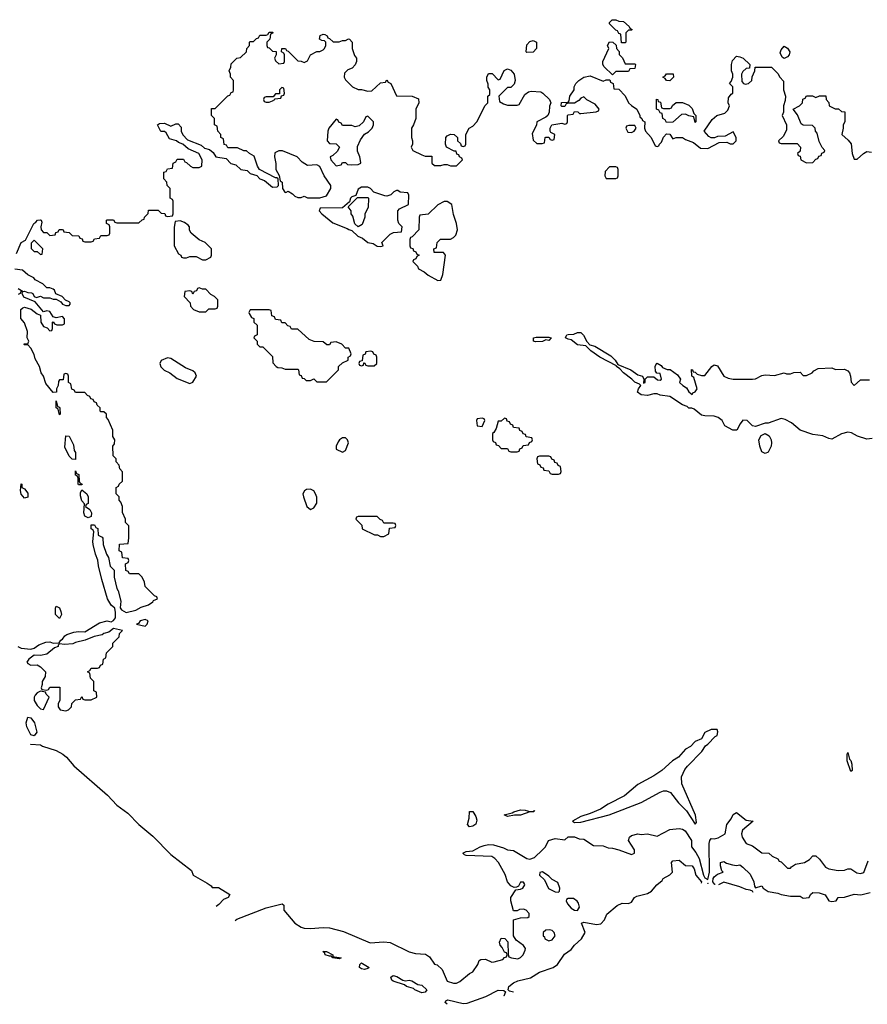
# Model space of a CAD drawing. Header units: inches. Extents: x 2710751 to 2829008, y 857003 to 965602.
# Tile 3 of 256: x 2724220 to 2729553, y 862379 to 868572. Entities that reach past the tile are written whole.
import ezdxf

# ---------------------------------------------------------------- set-up
doc = ezdxf.new("R2010")
doc.units = ezdxf.units.IN
doc.header["$MEASUREMENT"] = 0
doc.layers.add('C7826', color=7, linetype='Continuous')

msp = doc.modelspace()

# ---------------------------------------------------------------- linework, layer by layer
at = {"layer": 'C7826', "color": 2}
for points, elevation in [([(2728030, 868426), (2728007.3, 868427.3), (2728002, 868482), (2727990, 868486), (2727982, 868502), (2727970, 868506), (2727930, 868546), (2727930, 868554), (2727948.4, 868571.6), (2727970, 868572), (2727990, 868562), (2728019.6, 868559.6), (2728054, 868530), (2728058, 868518), (2728074, 868510), (2728070, 868506), (2728050, 868506), (2728034, 868490), (2728034, 868430)], 14), ([(2727410, 868366), (2727406, 868370), (2727410, 868414), (2727430, 868434), (2727450, 868442), (2727472, 868430), (2727471.3, 868390), (2727450, 868368.7)], 14), ([(2728030, 868294), (2728090, 868294), (2728094, 868290), (2728090, 868266), (2728058, 868262), (2728050, 868246), (2727970, 868246), (2727950, 868226), (2727896.4, 868276.4), (2727888, 868290), (2727888, 868310), (2727926, 868390), (2727918, 868410), (2727930, 868432), (2727951.6, 868431.6), (2727972.7, 868412.7), (2727974, 868390), (2727991.6, 868371.6), (2727992.7, 868352.7), (2728012.7, 868332.7)], 14), ([(2729030, 868328), (2729016.4, 868336.4), (2729004, 868364), (2729010, 868382), (2729030, 868404.7), (2729050, 868392), (2729064.7, 868370), (2729062, 868350), (2729050, 868338)], 14), ([(2728310, 868188), (2728288.7, 868188.7), (2728282, 868202), (2728266, 868210), (2728282, 868218), (2728290, 868232), (2728331.6, 868231.6), (2728334, 868210)], 14), ([(2725870, 868146), (2725854, 868130), (2725854, 868106), (2725830, 868106), (2725814, 868086), (2725770, 868086), (2725758, 868082), (2725754, 868070), (2725758, 868058), (2725770, 868054), (2725790, 868054), (2725810, 868062), (2725826, 868070), (2725826, 868074), (2725862, 868078), (2725866, 868094), (2725882, 868098), (2725886, 868110), (2725882, 868142)], 14), ([(2728270, 868014), (2728310, 868014), (2728322, 868018), (2728327.3, 868032.7), (2728350, 868052), (2728390, 868052), (2728430, 868034), (2728450, 868014), (2728462, 867982), (2728474, 867970), (2728474, 867930), (2728470, 867926), (2728462, 867962), (2728430, 867968), (2728410, 867978), (2728383.6, 867976.4), (2728330, 867928), (2728290, 867926), (2728282, 867942), (2728266, 867950), (2728262, 867982), (2728250, 867986), (2728242, 868002), (2728226, 868010), (2728227.3, 868072.7), (2728234, 868070), (2728238, 868058), (2728252.7, 868052.7), (2728258, 868018)], 14), ([(2726410, 867966), (2726398, 867962), (2726382, 867930), (2726356, 867904), (2726330, 867898), (2726310, 867906), (2726250, 867906), (2726242, 867922), (2726227.3, 867927.3), (2726222, 867942), (2726210, 867946), (2726164.7, 867890), (2726158, 867870), (2726154, 867810), (2726170, 867794), (2726211.6, 867791.6), (2726232, 867770), (2726216.9, 867743.1), (2726190, 867718), (2726174, 867710), (2726178, 867690), (2726210, 867652), (2726242, 867658), (2726250, 867674), (2726270, 867674), (2726282, 867662), (2726310, 867658), (2726350, 867662), (2726366, 867670), (2726366, 867674), (2726359, 867710), (2726345.6, 867745.6), (2726345.2, 867774.8), (2726364.7, 867815.3), (2726388.9, 867851.1), (2726413.6, 867866.4), (2726438, 867890), (2726446, 867910), (2726446, 867930)], 14), ([(2728052.7, 867907.3), (2728038, 867902), (2728034, 867890), (2728045.4, 867865.4), (2728070, 867862), (2728086, 867870), (2728098, 867890), (2728090, 867906)], 14), ([(2725850, 867748), (2725825.4, 867734.6), (2725822, 867710), (2725831.6, 867668.4), (2725832, 867630), (2725851.6, 867591.6), (2725858, 867558), (2725872, 867550), (2725874, 867510), (2725887.5, 867487.5), (2725894, 867486), (2725910, 867494), (2725936.9, 867476.9), (2725950, 867462), (2725970, 867454), (2725990, 867454), (2726010, 867462), (2726031.6, 867451.6), (2726109.1, 867450.9), (2726150, 867464.7), (2726178, 867510), (2726178, 867530), (2726135.3, 867590), (2726108.4, 867648.4), (2726090, 867658), (2726030, 867655.3), (2725996.4, 867676.4), (2725966, 867710), (2725872.7, 867747.3)], 14), ([(2727970, 867646), (2727930, 867646), (2727903.6, 867616.4), (2727902, 867590), (2727910, 867574), (2727970, 867574), (2727982, 867578), (2727986, 867590), (2727986, 867630), (2727982, 867642)], 14), ([(2726410, 867518), (2726370, 867518), (2726350, 867506), (2726334, 867466), (2726310, 867458), (2726302, 867450), (2726294, 867426), (2726251.6, 867388.4), (2726110, 867386), (2726104.7, 867370), (2726120.7, 867350), (2726190, 867294.8), (2726279.3, 867259.3), (2726290, 867251.3), (2726310, 867246.8), (2726346.8, 867210), (2726377.3, 867197.3), (2726410, 867171), (2726444.5, 867164.5), (2726470, 867146.8), (2726490, 867146), (2726506, 867150), (2726498, 867170), (2726550, 867222), (2726572.7, 867232.7), (2726622, 867238), (2726626, 867270), (2726606, 867290), (2726598, 867310), (2726598, 867370), (2726610, 867382), (2726666, 867410), (2726667.3, 867467.3), (2726662, 867482), (2726612.7, 867487.3), (2726598, 867498), (2726590, 867498), (2726574, 867490), (2726554, 867470), (2726530, 867462), (2726516.9, 867463.1), (2726448, 867488), (2726426, 867510)], 14), ([(2726350, 867268.7), (2726328.4, 867288.4), (2726316.4, 867336.4), (2726306, 867350), (2726306, 867370), (2726286, 867394), (2726346, 867454), (2726410, 867454), (2726414, 867450), (2726412, 867390), (2726392, 867350), (2726391.3, 867330), (2726375.3, 867284.7)], 14), ([(2726910, 867428.7), (2726890, 867428.7), (2726850, 867408), (2726790, 867348), (2726738, 867342), (2726734, 867330), (2726732, 867250), (2726690, 867206), (2726678, 867202), (2726674, 867190), (2726674, 867150), (2726678, 867138), (2726692.7, 867132.7), (2726698, 867118), (2726712.7, 867112.7), (2726718, 867098), (2726734, 867090), (2726718, 867082), (2726712.7, 867067.3), (2726698, 867062), (2726694, 867050), (2726722, 867022), (2726730, 867004.7), (2726765.2, 866985.2), (2726790, 866964), (2726850, 866931.3), (2726870, 866934), (2726882, 866970), (2726898, 867090), (2726887.3, 867107.3), (2726827.3, 867107.3), (2726826, 867130), (2726842, 867138), (2726846, 867170), (2726868.4, 867191.6), (2726930, 867192), (2726950, 867202), (2726963.1, 867216.9), (2726974, 867250), (2726968.7, 867290), (2726950, 867346), (2726938, 867410)], 14), ([(2725230, 867306), (2725198, 867302), (2725192.7, 867267.3), (2725192, 867150), (2725219.6, 867099.6), (2725234, 867090), (2725238, 867078), (2725250, 867074), (2725270, 867074), (2725290, 867082), (2725330, 867082), (2725370, 867062), (2725390, 867062), (2725422, 867078), (2725426, 867090), (2725426, 867130), (2725386, 867170), (2725350, 867188), (2725298, 867230), (2725288.9, 867248.9), (2725288, 867270), (2725280.4, 867280.4), (2725256.4, 867296.4)], 14), ([(2724310, 867186), (2724292.7, 867167.3), (2724292.7, 867132.7), (2724310, 867114), (2724330, 867114), (2724350, 867094), (2724362, 867098), (2724366, 867130)], 14), ([(2725350, 866886), (2725338, 866882), (2725332.7, 866867.3), (2725318, 866862), (2725310, 866846), (2725302, 866862), (2725290, 866866), (2725258, 866862), (2725254, 866830), (2725292, 866792), (2725294, 866770), (2725314, 866750), (2725350, 866734), (2725390, 866734), (2725410, 866754), (2725450, 866754), (2725462, 866758), (2725466, 866770), (2725466, 866810), (2725446, 866830), (2725423.1, 866843.1), (2725390, 866878), (2725370, 866878)], 14), ([(2725790, 866746), (2725670, 866746), (2725662, 866730), (2725663.6, 866723.6), (2725678, 866698), (2725692.7, 866692.7), (2725694, 866670), (2725714, 866650), (2725714, 866590), (2725698, 866582), (2725694, 866570), (2725714, 866550), (2725714, 866530), (2725730, 866514), (2725750, 866514), (2725810, 866454), (2725812.7, 866412.7), (2725834, 866390), (2725843.6, 866383.6), (2725870, 866382), (2725890, 866374), (2725970, 866374), (2725974, 866370), (2725978, 866338), (2725990, 866334), (2725998, 866318), (2726010, 866314), (2726022, 866302), (2726050, 866302), (2726070, 866312), (2726090, 866294), (2726150, 866294), (2726226, 866370), (2726226, 866390), (2726250, 866414), (2726286, 866430), (2726286, 866450), (2726302, 866458), (2726306, 866470), (2726290, 866506), (2726270, 866506), (2726246, 866530), (2726210, 866546), (2726178, 866542), (2726170, 866526), (2726152.7, 866527.3), (2726130, 866546), (2726072.7, 866547.3), (2726040.4, 866560.4), (2725970, 866626), (2725930, 866626), (2725922, 866642), (2725907.3, 866647.3), (2725890, 866666), (2725870, 866666), (2725862, 866682), (2725830, 866686), (2725822, 866702), (2725806, 866710), (2725802, 866742)], 14), ([(2727550, 866554), (2727530, 866559), (2727510, 866548.2), (2727465.2, 866545.2), (2727453.2, 866550), (2727453.2, 866570), (2727470, 866576), (2727550, 866575.8), (2727562.8, 866570)], 10), ([(2726430, 866486), (2726398, 866482), (2726392.7, 866467.3), (2726378, 866462), (2726374, 866426), (2726358, 866422), (2726354, 866410), (2726358, 866398), (2726370, 866394), (2726382, 866398), (2726386, 866414), (2726390, 866414), (2726398, 866398), (2726410, 866394), (2726450, 866394), (2726466, 866410), (2726466, 866450), (2726462, 866462), (2726447.3, 866467.3), (2726442, 866482)], 14), ([(2725150, 866445.2), (2725110.9, 866429.1), (2725101, 866410), (2725108, 866388), (2725127.9, 866367.9), (2725164.7, 866350), (2725210, 866316), (2725290, 866284), (2725310, 866291.3), (2725333.2, 866330), (2725324, 866350), (2725310, 866364), (2725262, 866382), (2725170, 866441.2)], 14), ([(2724470, 866086), (2724462, 866122), (2724449, 866130), (2724450, 866174), (2724458, 866138), (2724470, 866134), (2724472, 866128), (2724474, 866090)], 14), ([(2727130, 866066), (2727098, 866062), (2727094, 866050), (2727098, 866018), (2727130, 866014), (2727146, 866050), (2727142, 866062)], 14), ([(2727270, 866066), (2727250, 866046), (2727230, 866046), (2727218.8, 866001.2), (2727203.6, 865976.4), (2727194, 865970), (2727194, 865930), (2727198, 865918), (2727212.7, 865912.7), (2727218, 865898), (2727232.7, 865892.7), (2727250, 865874), (2727290, 865874), (2727298, 865858), (2727310, 865854), (2727350, 865854), (2727362, 865858), (2727367.3, 865872.7), (2727382, 865878), (2727387.3, 865892.7), (2727422, 865898), (2727427.3, 865912.7), (2727442, 865918), (2727446, 865930), (2727442, 865942), (2727407.3, 865947.3), (2727402, 865962), (2727387.3, 865967.3), (2727382, 865982), (2727367.3, 865987.3), (2727362, 866002), (2727327.3, 866007.3), (2727322, 866022), (2727307.3, 866027.3), (2727302, 866042), (2727287.3, 866047.3), (2727282, 866062)], 14), ([(2728910, 865842.4), (2728890, 865853.2), (2728875.8, 865890), (2728869.6, 865930), (2728884.4, 865955.6), (2728910, 865968.2), (2728934.8, 865954.8), (2728947.2, 865930), (2728950.3, 865910), (2728947.2, 865890), (2728930, 865852.3)], 10), ([(2724570, 865806), (2724550, 865808), (2724530, 865826), (2724503.2, 865883.2), (2724510, 865954), (2724530, 865952), (2724557.3, 865897.3), (2724562.8, 865862.8), (2724571.3, 865850)], 14), ([(2726270, 865942), (2726250, 865942), (2726232, 865930), (2726223.5, 865916.5), (2726211.3, 865890), (2726212, 865870), (2726250, 865851.3), (2726270, 865862), (2726289, 865910), (2726282, 865930)], 14), ([(2727550, 865826), (2727490, 865826), (2727478, 865822), (2727474, 865810), (2727478, 865778), (2727492.7, 865772.7), (2727498, 865758), (2727512.7, 865752.7), (2727518, 865738), (2727550, 865734), (2727558, 865718), (2727570, 865714), (2727610, 865714), (2727622, 865718), (2727626, 865730), (2727622, 865762), (2727607.3, 865767.3), (2727602, 865782), (2727587.3, 865787.3), (2727582, 865802), (2727567.3, 865807.3), (2727562, 865822)], 14), ([(2724590, 865646), (2724588, 865650), (2724587.3, 865687.3), (2724582, 865702), (2724570, 865706), (2724570, 865734), (2724578, 865718), (2724591.6, 865711.6), (2724594, 865670), (2724598, 865658), (2724612, 865650), (2724610, 865646)], 14), ([(2724250, 865562), (2724230, 865588), (2724224, 865610), (2724228, 865652), (2724234, 865650), (2724234, 865630), (2724250, 865622), (2724270, 865594), (2724270, 865568)], 14), ([(2724650, 865438), (2724628.7, 865450), (2724624, 865470), (2724627.3, 865527.3), (2724610, 865546), (2724603.1, 865576.9), (2724603.1, 865596.9), (2724610, 865614), (2724642, 865590), (2724651.1, 865571.1), (2724651.6, 865528.4), (2724638, 865522), (2724634, 865510), (2724662, 865490), (2724670.9, 865470.9), (2724670, 865446)], 14), ([(2726050, 865618), (2726023.6, 865616.4), (2726011.6, 865608.4), (2726002, 865590), (2726004.7, 865570), (2726026, 865510), (2726050, 865492), (2726070, 865502), (2726088.4, 865531.6), (2726088.4, 865568.4), (2726082, 865590), (2726070, 865608)], 14), ([(2726470, 865446), (2726350, 865446), (2726338, 865442), (2726334, 865430), (2726372.7, 865392.7), (2726374, 865370), (2726452.7, 865332.7), (2726471.6, 865331.6), (2726490, 865322), (2726510, 865322), (2726542, 865338), (2726547.3, 865372.7), (2726582, 865378), (2726586, 865390), (2726582, 865402), (2726570, 865406), (2726510, 865406), (2726502, 865422), (2726487.3, 865427.3)], 14), ([(2724470, 864806), (2724445.2, 864830), (2724444, 864870), (2724450, 864882), (2724470, 864872), (2724478, 864850), (2724482, 864830)], 14), ([(2725010, 864799.3), (2724978, 864790), (2724966.4, 864773.6), (2724954, 864770), (2725010, 864758), (2725022, 864770), (2725028.7, 864790)], 14), ([(2724810, 864742), (2724779.9, 864720.1), (2724748.3, 864711.7), (2724738, 864702), (2724687.9, 864692.1), (2724631, 864669), (2724570, 864653.6), (2724554.4, 864645.6), (2724500.9, 864640.9), (2724470, 864646), (2724462, 864638), (2724462, 864630), (2724438.8, 864621.2), (2724390, 864582), (2724350, 864572.3), (2724310, 864574), (2724278, 864550), (2724264.7, 864530), (2724270, 864522), (2724290, 864512), (2724330, 864514), (2724350, 864502), (2724382, 864470), (2724379.6, 864440.4), (2724362, 864410), (2724362, 864390), (2724354, 864370), (2724358, 864358), (2724390, 864354), (2724402, 864358), (2724410, 864374), (2724472.7, 864372.7), (2724472, 864290), (2724462, 864270), (2724462, 864250), (2724474, 864230), (2724510, 864224.7), (2724526, 864230), (2724546, 864250), (2724548.4, 864271.6), (2724570, 864294), (2724602, 864298), (2724610, 864314), (2724618, 864298), (2724630, 864294), (2724670, 864294), (2724706, 864310), (2724702, 864342), (2724686, 864350), (2724686, 864410), (2724666, 864430), (2724662, 864462), (2724646, 864470), (2724662, 864478), (2724670, 864494), (2724710, 864494), (2724722, 864498), (2724727.3, 864512.7), (2724742, 864518), (2724746, 864550), (2724762, 864558), (2724766, 864590), (2724806, 864630), (2724806, 864650), (2724846, 864690), (2724848.4, 864711.6), (2724866, 864730)], 14), ([(2724350, 864348), (2724330, 864338), (2724316.9, 864323.1), (2724311.3, 864310), (2724311.3, 864290), (2724330, 864258), (2724350, 864238), (2724370, 864234), (2724406, 864310), (2724386, 864330), (2724382, 864342)], 14), ([(2724310, 864067), (2724290, 864072.7), (2724263.7, 864123.7), (2724259.7, 864150), (2724270, 864184.9), (2724290, 864181.6), (2724312.4, 864150), (2724328, 864090)], 10), ([(2728570, 864108), (2728531.6, 864088.4), (2728510, 864048), (2728470, 864032.7), (2728439.9, 864000.1), (2728410, 863982.7), (2728365.8, 863934.2), (2728327.3, 863910), (2728261, 863850), (2728210, 863816), (2728110, 863760.9), (2728024.7, 863690), (2727921.6, 863638.4), (2727873.4, 863606.6), (2727810, 863578), (2727750, 863559.3), (2727698, 863530), (2727710, 863522.8), (2727750, 863524.9), (2727929, 863570), (2728130, 863648.4), (2728250, 863713.1), (2728270, 863721.1), (2728290, 863722), (2728314.4, 863710), (2728364.9, 863644.9), (2728415.3, 863595.3), (2728470, 863511.3), (2728478.6, 863521.4), (2728471.3, 863568.7), (2728385, 863765), (2728383.1, 863810), (2728405, 863855), (2728422.5, 863877.5), (2728511.5, 863968.5), (2728535.8, 864004.2), (2728550, 864014), (2728595.9, 864064.1), (2728608.7, 864070), (2728612.9, 864092.9), (2728607.3, 864107.3)], 14), ([(2729450, 863842), (2729427.3, 863910), (2729426, 863950), (2729430, 863962), (2729441, 863921), (2729450, 863912), (2729456.3, 863890), (2729458, 863850)], 10), ([(2727050, 863496), (2727038, 863510), (2727048.2, 863550), (2727050, 863592), (2727070, 863591.3), (2727090, 863561), (2727096.9, 863536.9), (2727090, 863512.7), (2727070, 863499.6)], 10), ([(2727430, 863591.3), (2727448, 863592), (2727458, 863598), (2727454, 863590), (2727430, 863589.4), (2727370, 863568.2), (2727332.5, 863567.5), (2727290, 863559), (2727268, 863570), (2727318, 863582), (2727328, 863590), (2727370, 863601.6), (2727400.7, 863600.7)], 10), ([(2727510, 863212.3), (2727491.6, 863208.4), (2727491, 863190), (2727522.5, 863162.5), (2727546.1, 863106.1), (2727590, 863087), (2727610, 863084.9), (2727617.2, 863090), (2727619.3, 863110), (2727605.6, 863145.6), (2727570, 863162.7), (2727550, 863185.2)], 10), ([(2727670, 863045.2), (2727661.1, 863038.9), (2727657.3, 863030), (2727667.2, 863010), (2727690, 862983.6), (2727710, 862970.4), (2727730, 862968.8), (2727741.6, 862990), (2727735.3, 863015.3), (2727727.2, 863027.2), (2727704, 863044)], 10), ([(2727552.7, 862847.3), (2727530, 862846), (2727514, 862830), (2727514, 862810), (2727522, 862802), (2727524.7, 862790), (2727550, 862778), (2727570, 862784.7), (2727588.7, 862810), (2727582, 862830), (2727570, 862842)], 10), ([(2726192.7, 862672.7), (2726203.1, 862676.9), (2726242, 862670), (2726230, 862665.2), (2726189, 862670), (2726182, 862682), (2726170, 862680.9), (2726141.2, 862690), (2726139.3, 862699.3), (2726126.6, 862710), (2726150.3, 862710.3), (2726190.4, 862690.4)], 6), ([(2726390, 862598), (2726370, 862602), (2726358.4, 862610), (2726359, 862630), (2726370, 862638.8), (2726375.9, 862635.9), (2726418, 862610), (2726410, 862604)], 6), ([(2726646.4, 862526.4), (2726670, 862531), (2726687.3, 862527.3), (2726724, 862504), (2726750, 862498.8), (2726780.7, 862470), (2726770, 862454), (2726750, 862451.8), (2726706, 862470), (2726698, 862478), (2726653.2, 862490), (2726642, 862502), (2726570, 862525.1), (2726562, 862530), (2726555.3, 862550), (2726570, 862558.8), (2726593.4, 862553.4), (2726630, 862531)], 6)]:
    msp.add_lwpolyline(points, close=True, dxfattribs=dict(at, elevation=elevation))
for points, elevation in [([(2724199, 867101), (2724228.7, 867170), (2724255.3, 867184.7), (2724309, 867290), (2724322, 867298), (2724332, 867312), (2724350, 867314), (2724354, 867310), (2724358, 867298), (2724352, 867270), (2724354, 867250), (2724370, 867234), (2724390, 867234), (2724410, 867214), (2724442, 867218), (2724447.3, 867232.7), (2724462, 867238), (2724467.3, 867252.7), (2724487.3, 867252.7), (2724494, 867250), (2724498, 867238), (2724530, 867234), (2724550, 867214), (2724592.7, 867212.7), (2724598, 867198), (2724612.7, 867192.7), (2724618, 867178), (2724630, 867174), (2724670, 867174), (2724682, 867178), (2724690, 867194), (2724722, 867198), (2724730, 867214), (2724770, 867214), (2724782, 867218), (2724786, 867230), (2724786, 867270), (2724782, 867282), (2724766, 867290), (2724766, 867310), (2724770, 867314), (2724810, 867314), (2724818, 867298), (2724830, 867294), (2724970, 867294), (2724990, 867314), (2725002, 867318), (2725006, 867330), (2725027.3, 867352.7), (2725030, 867374), (2725090, 867374), (2725110, 867354), (2725132.7, 867352.7), (2725138, 867338), (2725150, 867334), (2725182, 867338), (2725186, 867350), (2725186, 867430), (2725182, 867442), (2725166, 867450), (2725166, 867510), (2725148.4, 867528.4), (2725146, 867550), (2725126, 867570), (2725127.3, 867612.7), (2725142, 867618), (2725150, 867634), (2725182, 867638), (2725186, 867670), (2725202, 867678), (2725210, 867694), (2725250, 867694), (2725258, 867678), (2725270, 867674), (2725294, 867650), (2725310, 867642), (2725350, 867642), (2725366, 867650), (2725368, 867690), (2725346, 867730), (2725280.2, 867760.2), (2725246, 867790), (2725219, 867799), (2725206, 867810), (2725162, 867822), (2725140.4, 867860.4), (2725130, 867868), (2725108.7, 867868.7), (2725086, 867910), (2725100.4, 867919.6), (2725130, 867922), (2725170, 867902), (2725203.1, 867916.9), (2725216, 867916), (2725235.3, 867895.3), (2725236, 867870), (2725247.1, 867847.1), (2725276, 867816), (2725362, 867782), (2725383.5, 867763.5), (2725414.8, 867754.8), (2725437.3, 867737.3), (2725454, 867710), (2725518.5, 867698.5), (2725547.9, 867667.9), (2725579.1, 867659.1), (2725612, 867630), (2725650, 867622.8), (2725670, 867604), (2725711, 867591), (2725730, 867571.3), (2725759.9, 867559.9), (2725810, 867518.8), (2725839, 867521), (2725848, 867530), (2725846, 867570), (2725838, 867578), (2725830, 867578), (2725728.9, 867628.9), (2725715.3, 867650), (2725694.6, 867714.6), (2725666, 867730), (2725647.3, 867747.3), (2725630, 867748), (2725590, 867766), (2725530, 867766), (2725522, 867782), (2725507.3, 867787.3), (2725502, 867822), (2725486, 867830), (2725486, 867850), (2725466, 867870), (2725462, 867902), (2725446, 867910), (2725446, 867950), (2725426, 867970), (2725427.3, 868012.7), (2725450, 868014), (2725530, 868094), (2725542, 868098), (2725550, 868114), (2725562, 868118), (2725566, 868130), (2725566, 868190), (2725546, 868210), (2725546, 868230), (2725538, 868250), (2725547.3, 868272.7), (2725550, 868294), (2725586, 868330), (2725610, 868334), (2725646, 868370), (2725648.4, 868391.6), (2725666, 868410), (2725666, 868430), (2725670, 868434), (2725690, 868434), (2725710, 868454), (2725722, 868458), (2725730, 868474), (2725770, 868474), (2725782, 868478), (2725790, 868494), (2725810, 868494), (2725814, 868490), (2725798, 868482), (2725794, 868450), (2725774, 868430), (2725774, 868410), (2725778, 868398), (2725790, 868394), (2725810, 868374), (2725832.7, 868372.7), (2725834, 868350), (2725822, 868330), (2725830, 868314), (2725850, 868294), (2725882, 868298), (2725886, 868310), (2725886, 868350), (2725882, 868362), (2725866, 868370), (2725868.4, 868391.6), (2725891.6, 868391.6), (2725898, 868378), (2725910, 868374), (2725970, 868314), (2725991.6, 868311.6), (2726010, 868302), (2726030, 868314), (2726050, 868352), (2726090, 868372), (2726107.3, 868372.7), (2726130, 868382), (2726138, 868390), (2726146, 868410), (2726146, 868430), (2726138, 868438), (2726120.4, 868440.4), (2726106, 868450), (2726110, 868472), (2726130, 868482), (2726139.6, 868479.6), (2726154, 868470), (2726158, 868458), (2726170, 868454), (2726192.7, 868432.7), (2726230, 868432), (2726250, 868442), (2726270, 868442), (2726288.4, 868451.6), (2726294, 868450), (2726311.6, 868431.6), (2726311.3, 868390), (2726326.8, 868346.8), (2726338, 868330), (2726338, 868310), (2726331.6, 868288.4), (2726312.7, 868267.3), (2726283.6, 868256.4), (2726263.6, 868236.4), (2726262, 868210), (2726270, 868194), (2726314, 868150), (2726350, 868132), (2726370, 868132), (2726410, 868122), (2726436.4, 868123.6), (2726490, 868174), (2726522, 868178), (2726530, 868194), (2726538, 868178), (2726554, 868170), (2726590, 868094), (2726690, 868091.3), (2726730, 868074), (2726732, 868050), (2726712, 868010), (2726711.3, 867950), (2726698, 867910), (2726684.7, 867890), (2726684.7, 867830), (2726691.3, 867810), (2726691.3, 867788.7), (2726682, 867770), (2726694, 867750), (2726750, 867722), (2726770, 867714), (2726812.7, 867712.7), (2726814, 867670), (2726830, 867654), (2726870, 867654), (2726890, 867662), (2726910, 867662), (2726930, 867652), (2726967.3, 867652.7), (2727006, 867690), (2727002, 867702), (2726986, 867710), (2726982, 867722), (2726970, 867726), (2726966, 867746), (2726954, 867746), (2726906, 867770), (2726898, 867790), (2726902, 867830), (2726910, 867842), (2726930, 867852), (2726954, 867850), (2726974, 867830), (2726974, 867810), (2726992.7, 867792.7), (2726998, 867778), (2727010, 867774), (2727022, 867778), (2727026, 867790), (2727026, 867850), (2727048, 867890), (2727070, 867902), (2727095.3, 867930), (2727148.4, 868031.6), (2727166, 868050), (2727166, 868090), (2727178, 868102), (2727178, 868130), (2727168.4, 868148.4), (2727167.3, 868167.3), (2727158, 868190), (2727158, 868210), (2727170, 868234), (2727192.7, 868232.7), (2727230, 868194), (2727242, 868198), (2727267.3, 868252.7), (2727280.4, 868259.6), (2727290, 868262), (2727310, 868254), (2727332, 868230), (2727338, 868190), (2727330, 868166), (2727310, 868146), (2727290, 868146), (2727234, 868090), (2727238, 868058), (2727263.6, 868043.6), (2727290, 868034), (2727350, 868034), (2727362, 868038), (2727398, 868102), (2727422, 868118), (2727438, 868122), (2727498, 868118), (2727512, 868110), (2727554, 868070), (2727562, 868050), (2727552.7, 868027.3), (2727552, 867990), (2727542, 867970), (2727530, 867958), (2727474, 867930), (2727471.6, 867908.4), (2727443.6, 867856.4), (2727450, 867814), (2727472.7, 867792.7), (2727507.3, 867792.7), (2727522, 867798), (2727526, 867830), (2727530, 867834), (2727550, 867834), (2727558, 867818), (2727570, 867814), (2727582, 867818), (2727586, 867850), (2727562, 867862), (2727558, 867870), (2727558, 867890), (2727568.7, 867911.3), (2727630, 867922), (2727650, 867914), (2727662, 867918), (2727666, 867930), (2727666, 867970), (2727670, 867974), (2727702, 867978), (2727710, 867994), (2727731.6, 867991.6), (2727742, 867982), (2727750, 867982), (2727847.3, 867992.7), (2727862, 867998), (2727866, 868010), (2727840.4, 868040.4), (2727788.4, 868068.4), (2727770, 868086), (2727750, 868078), (2727736.9, 868063.1), (2727710, 868046), (2727670, 868046), (2727658, 868042), (2727650, 868026), (2727630, 868026), (2727626, 868030), (2727628.4, 868051.6), (2727670, 868054), (2727678, 868062), (2727682, 868090), (2727708, 868130), (2727708, 868150), (2727718, 868170), (2727738, 868190), (2727769.1, 868210.9), (2727810, 868218), (2727890, 868184.7), (2727910, 868194), (2727932.7, 868192.7), (2727938, 868178), (2727954, 868170), (2727958, 868138), (2727990, 868134), (2728030, 868094), (2728051.3, 868050), (2728070, 868031.3), (2728102, 868010), (2728122, 867970), (2728122, 867962), (2728134, 867950), (2728138, 867938), (2728154, 867930), (2728152, 867890), (2728158, 867870), (2728192, 867830), (2728218, 867778), (2728230, 867774), (2728242, 867778), (2728246, 867790), (2728259, 867801), (2728270, 867834), (2728290, 867854), (2728311.1, 867851.1), (2728330, 867822), (2728350, 867832), (2728390, 867832), (2728410, 867818), (2728459.8, 867799.8), (2728503.6, 867763.6), (2728550, 867762), (2728620.4, 867799.6), (2728670, 867802), (2728690, 867792), (2728710, 867792), (2728728, 867810), (2728728, 867830), (2728710, 867866), (2728659.6, 867840.4), (2728610, 867838), (2728592, 867828), (2728570, 867828), (2728556.4, 867836.4), (2728526, 867870), (2728576.4, 867943.6), (2728606, 867970), (2728656.4, 867983.6), (2728676.4, 868003.6), (2728686, 868030), (2728678, 868050), (2728680.4, 868079.6), (2728696.4, 868103.6), (2728706, 868110), (2728706, 868150), (2728686, 868170), (2728696.4, 868183.6), (2728706, 868210), (2728706, 868230), (2728698, 868250), (2728698, 868290), (2728704.7, 868315.3), (2728730, 868342), (2728750, 868338), (2728770.9, 868330.9), (2728814, 868290), (2728812.7, 868267.3), (2728790, 868266), (2728770, 868246), (2728762, 868230), (2728763.6, 868183.6), (2728774, 868170), (2728785.4, 868165.4), (2728806, 868170), (2728826, 868190), (2728828.4, 868211.6), (2728846, 868250), (2728847.3, 868272.7), (2728950, 868274), (2728990, 868234), (2729002, 868210), (2729024.7, 868184.7), (2729026, 868130), (2729038, 868090), (2729036.9, 868063.1), (2729024.7, 868030), (2729024.7, 867990), (2729018, 867970), (2729044.7, 867910), (2729043.6, 867876.4), (2729023.6, 867836.4), (2728994, 867810), (2728998, 867798), (2729010, 867794), (2729112.7, 867792.7), (2729132, 867770), (2729130, 867746), (2729114, 867730), (2729118, 867718), (2729130, 867714), (2729134, 867690), (2729170, 867672), (2729210, 867674), (2729230, 867694), (2729242, 867698), (2729247.3, 867712.7), (2729262, 867718), (2729267.3, 867732.7), (2729282, 867738), (2729286, 867750), (2729268, 867768), (2729250, 867806), (2729237.2, 867857.2), (2729228, 867870), (2729226, 867890), (2729207.3, 867907.3), (2729150, 867908), (2729136.4, 867916.4), (2729113.6, 867973.6), (2729086, 868010), (2729126, 868030), (2729146, 868050), (2729147.3, 868072.7), (2729162, 868078), (2729170, 868094), (2729207.3, 868092.7), (2729230, 868082), (2729252.7, 868092.7), (2729292.7, 868092.7), (2729294, 868070), (2729311.6, 868051.6), (2729314, 868030), (2729350, 868012), (2729371.6, 868011.6), (2729390, 867994), (2729411.6, 867991.6), (2729412, 867930), (2729402, 867910), (2729402, 867890), (2729392, 867850), (2729433.4, 867813.4), (2729450.7, 867790.7), (2729458.8, 867730), (2729470, 867694), (2729490, 867694), (2729528.9, 867731.1), (2729550, 867742), (2729579.6, 867739.6)], 14), ([(2724210, 866881), (2724242, 866862), (2724250, 866864.7), (2724270, 866856), (2724294.8, 866854.8), (2724302, 866850), (2724311.6, 866831.6), (2724324.7, 866824.7), (2724350, 866832), (2724370, 866822), (2724410, 866822), (2724430, 866814), (2724450, 866814), (2724478, 866798), (2724490, 866782), (2724510, 866774), (2724530, 866774), (2724538, 866782), (2724538, 866790), (2724530, 866798), (2724507.3, 866807.3), (2724486, 866830), (2724447.3, 866847.3), (2724438, 866870), (2724430, 866878), (2724410, 866886), (2724390, 866886), (2724366, 866910), (2724316.4, 866936.4), (2724308.4, 866948.4), (2724270, 866968), (2724236.4, 866996.4), (2724190, 867002)], 14), ([(2724208.6, 864628.6), (2724230, 864618), (2724290, 864613.4), (2724310, 864618.8), (2724340.8, 864639.2), (2724383.9, 864656.1), (2724410, 864658), (2724430, 864650.8), (2724468, 864652), (2724478, 864670), (2724490, 864676), (2724503, 864697), (2724515.3, 864704.7), (2724560.1, 864719.9), (2724590, 864723.8), (2724630, 864721), (2724722.7, 864777.3), (2724770, 864791), (2724794.6, 864785.4), (2724810, 864792), (2724822, 864810), (2724823.1, 864843.1), (2724818, 864870), (2724795.3, 864890), (2724773.2, 864930), (2724736, 865050), (2724716, 865136), (2724712.3, 865172.3), (2724697.2, 865210), (2724682, 865270), (2724679, 865290), (2724686, 865350), (2724682, 865362), (2724668.9, 865368.9), (2724670, 865394), (2724690, 865394), (2724698, 865378), (2724711.6, 865371.6), (2724714, 865330), (2724738, 865318), (2724742, 865310), (2724744.7, 865270), (2724766, 865210), (2724778, 865190), (2724790, 865134), (2724814, 865110), (2724814, 865066), (2724830, 864994), (2724838.8, 864978.8), (2724855.3, 864915.3), (2724851.6, 864871.6), (2724859.6, 864859.6), (2724890, 864844), (2724950, 864858.8), (2724983.7, 864876.3), (2725030, 864892), (2725058, 864910), (2725062, 864918), (2725086, 864930), (2725082, 864942), (2725067.3, 864947.3), (2725010, 865006), (2725006, 865034), (2724990, 865066), (2724970, 865086), (2724910, 865086), (2724902, 865102), (2724887.3, 865107.3), (2724886, 865150), (2724902, 865158), (2724906, 865170), (2724902, 865182), (2724867.3, 865187.3), (2724862, 865222), (2724846, 865230), (2724847.3, 865272.7), (2724902, 865278), (2724907.3, 865312.7), (2724907.3, 865387.3), (2724886, 865410), (2724886, 865430), (2724867.3, 865472.7), (2724866, 865510), (2724856.4, 865536.4), (2724846, 865550), (2724846, 865570), (2724826, 865590), (2724826, 865630), (2724842, 865638), (2724846, 865650), (2724866, 865670), (2724867.3, 865727.3), (2724850, 865746), (2724846, 865770), (2724826, 865790), (2724826, 865810), (2724808.4, 865828.4), (2724806, 865890), (2724816.4, 865903.6), (2724818, 865930), (2724806, 865950), (2724806, 865990), (2724776.4, 866056.4), (2724766, 866070), (2724766, 866090), (2724750, 866106), (2724730, 866106), (2724726, 866110), (2724726, 866130), (2724707.3, 866147.3), (2724702, 866162), (2724687.3, 866167.3), (2724682, 866182), (2724667.3, 866187.3), (2724662, 866202), (2724647.3, 866207.3), (2724630, 866226), (2724570, 866226), (2724562, 866242), (2724547.3, 866247.3), (2724542, 866282), (2724526, 866290), (2724526, 866330), (2724522, 866342), (2724510, 866346), (2724498, 866342), (2724492.7, 866307.3), (2724470, 866306), (2724463.6, 866296.4), (2724462, 866270), (2724452, 866250), (2724451.6, 866228.4), (2724430, 866226), (2724384.1, 866284.1), (2724369.1, 866329.1), (2724354, 866350), (2724344, 866390), (2724318, 866438), (2724310, 866466), (2724290, 866506), (2724270, 866526), (2724250, 866526), (2724246, 866530), (2724250, 866534), (2724270, 866534), (2724278, 866550), (2724266, 866570), (2724268, 866610), (2724250, 866666), (2724227.3, 866692.7), (2724226, 866750), (2724240.2, 866759.8), (2724250, 866764.7), (2724291, 866751), (2724330, 866722), (2724350, 866714), (2724352, 866670), (2724370, 866642), (2724392.7, 866632.7), (2724410, 866614), (2724422, 866618), (2724426, 866630), (2724426, 866670), (2724430, 866672), (2724438, 866658), (2724452.7, 866652.7), (2724490, 866652), (2724502, 866658), (2724501.2, 866690), (2724490, 866704), (2724450, 866697.2), (2724430, 866702), (2724410, 866737.2), (2724390, 866741.2), (2724370, 866735.3), (2724317.2, 866797.2), (2724246.8, 866826.8), (2724235.3, 866850), (2724238, 866858), (2724230, 866866), (2724222, 866850), (2724210, 866844)], 14), ([(2729582.6, 865937.4), (2729550, 865933), (2729491.3, 865951.3), (2729453.5, 865973.5), (2729430, 865976.9), (2729390, 865966.6), (2729330, 865933.2), (2729310, 865937.2), (2729274, 865954), (2729210, 865963.7), (2729130, 865989.2), (2729076, 866036), (2729036.5, 866056.5), (2729010, 866064), (2728930, 866034), (2728910, 866034), (2728850, 866014), (2728830, 866018), (2728798, 866050), (2728770, 866054), (2728752, 866030), (2728732, 865990), (2728706, 865990), (2728656.4, 866016.4), (2728639, 866050), (2728615.3, 866070), (2728590, 866078), (2728530, 866079.3), (2728510, 866085.2), (2728463.1, 866123.1), (2728449, 866129), (2728430, 866129.2), (2728419, 866139), (2728390, 866149.2), (2728310, 866201.2), (2728249.5, 866209.5), (2728230, 866219), (2728210, 866219), (2728170, 866207.3), (2728130, 866213.2), (2728108, 866230), (2728114, 866250), (2728128.7, 866270), (2728120.4, 866280.4), (2728090, 866292.7), (2728071.5, 866311.5), (2728019.3, 866350), (2727996.6, 866376.6), (2727974, 866390), (2727975.3, 866395.3), (2727869.8, 866449.8), (2727812.7, 866490), (2727781.2, 866521.2), (2727730, 866527.8), (2727690, 866559.3), (2727670, 866562), (2727654, 866570), (2727658, 866582), (2727662, 866590), (2727670, 866592), (2727706.8, 866593.2), (2727730, 866604), (2727750, 866604), (2727766.9, 866586.9), (2727787.3, 866547.3), (2727806.4, 866526.4), (2727839.2, 866519.2), (2727938.4, 866458.4), (2727966, 866430), (2727982.8, 866402.8), (2728066, 866370), (2728110, 866339.1), (2728138, 866330), (2728146, 866310), (2728144.7, 866284.7), (2728155.3, 866290), (2728155.3, 866310), (2728170, 866324.7), (2728210, 866324.7), (2728233.2, 866306.8), (2728250, 866304.7), (2728258, 866310), (2728250, 866346), (2728228, 866348), (2728220.4, 866360.4), (2728218, 866390), (2728226, 866410), (2728231.6, 866411.6), (2728256.9, 866396.9), (2728264.7, 866384.7), (2728292.7, 866372.7), (2728311.6, 866371.6), (2728358.8, 866338.8), (2728378, 866310), (2728372, 866290), (2728392, 866270), (2728416.3, 866256.3), (2728430, 866232), (2728450, 866214), (2728455.3, 866224.7), (2728470, 866232), (2728482, 866250), (2728462, 866322), (2728448, 866330), (2728447.3, 866372.7), (2728454, 866370), (2728458, 866358), (2728470, 866354), (2728482, 866342), (2728510, 866334), (2728530, 866334), (2728575.3, 866390), (2728590, 866401), (2728610, 866394), (2728650.7, 866330.7), (2728678, 866318), (2728710, 866310.8), (2728830, 866310.6), (2728850, 866313.4), (2728890, 866334), (2728910, 866337.3), (2728970, 866334.8), (2729030, 866351.3), (2729045.4, 866345.4), (2729070, 866344.7), (2729090, 866352), (2729130, 866354), (2729150, 866334), (2729170, 866334), (2729206, 866350), (2729216.4, 866363.6), (2729243.1, 866376.9), (2729330, 866382), (2729352.7, 866372.7), (2729410, 866374), (2729430, 866362.8), (2729440.7, 866350), (2729447.3, 866330), (2729451.3, 866291.3), (2729470, 866272), (2729510, 866306), (2729567.7, 866307.7)], 10), ([(2724289.7, 864013.8), (2724290, 864014), (2724350, 864010.5), (2724362.3, 864002.3), (2724450, 863974.7), (2724491.5, 863951.5), (2724513.2, 863933.3), (2724559.5, 863879.5), (2724773.1, 863693.1), (2724830, 863632.2), (2724900.3, 863580.3), (2724970, 863508.7), (2725057.1, 863437.1), (2725170, 863321.3), (2725301, 863221), (2725312, 863190), (2725399.8, 863139.8), (2725423.6, 863123.6), (2725430, 863114)], 10), ([(2725575.9, 862906.5), (2725586.6, 862913.4), (2725770, 862984.9), (2725870.7, 863010.7), (2725882, 863002), (2725880.7, 862970), (2725950.8, 862890), (2725990, 862863), (2726010, 862857.1), (2726050, 862855.5), (2726130, 862862.4), (2726170, 862859.3), (2726257.1, 862837.1), (2726425.8, 862765.8), (2726510, 862770.7), (2726550, 862768), (2726670, 862708.4), (2726710, 862699.1), (2726774, 862694), (2726798, 862678), (2726830, 862632), (2726846, 862626), (2726878, 862598), (2726910, 862524.7), (2726948.4, 862511.6), (2726968.4, 862511.6), (2726990, 862522), (2727050, 862572), (2727070, 862582), (2727102, 862630), (2727110, 862654), (2727120.4, 862659.6), (2727150, 862662), (2727190, 862644.7), (2727205.4, 862645.4), (2727259, 862661), (2727270, 862674), (2727282, 862678), (2727286, 862690), (2727282, 862702), (2727270, 862706), (2727255.3, 862735.3), (2727242, 862750), (2727238, 862770), (2727250, 862794), (2727271.6, 862791.6), (2727292, 862772), (2727292.7, 862692.7), (2727298, 862678), (2727314, 862670), (2727354.6, 862665.4), (2727370, 862672), (2727388, 862690), (2727400.4, 862719.6), (2727402, 862730), (2727390, 862748), (2727343.1, 862783.1), (2727326, 862810), (2727326, 862910), (2727370, 862922), (2727416.4, 862923.6), (2727426, 862930), (2727426, 862950), (2727406, 862970), (2727390, 862978), (2727364.7, 862975.3), (2727350, 862966), (2727327.3, 862967.3), (2727309, 863029), (2727309, 863050), (2727342, 863098), (2727370, 863102), (2727386, 863110), (2727398, 863130), (2727396.4, 863136.4), (2727390, 863146), (2727370, 863146), (2727358, 863122), (2727344.7, 863115.3), (2727330, 863114), (2727310, 863124), (2727289.6, 863149.6), (2727274.7, 863194.7), (2727231.6, 863270), (2727210, 863295.6), (2727190, 863309.3), (2727030, 863315.3), (2727018, 863318), (2727008, 863330), (2727030, 863338.8), (2727070, 863344.7), (2727117.2, 863370), (2727142.2, 863377.8), (2727170, 863383.5), (2727200.9, 863380.9), (2727263.7, 863363.7), (2727290, 863351), (2727326.4, 863346.4), (2727410, 863296), (2727430, 863291), (2727458.6, 863301.4), (2727508.7, 863350), (2727528, 863370), (2727548, 863410), (2727590, 863422), (2727650, 863414), (2727670, 863431.3), (2727710, 863432), (2727739.6, 863419.6), (2727770, 863418), (2727830, 863378), (2727890, 863376), (2727922, 863362), (2727950, 863360.7), (2727990, 863350.6), (2728070, 863321), (2728088, 863330), (2728089, 863350), (2728049.4, 863410), (2728057.2, 863430), (2728070, 863440.7), (2728110, 863450.5), (2728130, 863446.8), (2728169.5, 863450.5), (2728230, 863436), (2728310, 863478), (2728370, 863484.4), (2728390, 863480.5), (2728406.8, 863470), (2728446, 863410), (2728446.7, 863370), (2728474.3, 863334.3), (2728495.8, 863295.8), (2728521.3, 863190), (2728530, 863174.4), (2728550, 863164.7), (2728559.8, 863210), (2728557.4, 863390), (2728561.6, 863410), (2728570, 863422), (2728590, 863419.1), (2728614.8, 863425.2), (2728658, 863450), (2728669, 863510), (2728695.6, 863544.4), (2728710, 863572), (2728730, 863586), (2728790, 863537.3), (2728834, 863530), (2728766.9, 863473.1), (2728762.4, 863450), (2728766, 863430), (2728790, 863391), (2728830, 863376), (2728890, 863331.3), (2728934, 863330), (2728954, 863310), (2728990, 863294), (2728998, 863278), (2729010, 863274), (2729050, 863234), (2729070, 863234), (2729076.4, 863243.6), (2729100.2, 863259.8), (2729158, 863270), (2729188.7, 863290), (2729210, 863312), (2729228.4, 863311.6), (2729252.3, 863292.3), (2729290, 863242), (2729310, 863231.3), (2729370, 863221), (2729410, 863222), (2729430, 863231.3), (2729450, 863231), (2729486.4, 863206.4), (2729510, 863201), (2729531.8, 863208.2), (2729558.9, 863281.1)], 10), ([(2727327.2, 862454.5), (2727301.3, 862461.3), (2727292.7, 862470), (2727297.2, 862490), (2727326.3, 862513.7), (2727354.2, 862525.8), (2727434.1, 862545.9), (2727490, 862580.3), (2727577.2, 862610), (2727602.7, 862630), (2727646.8, 862693.2), (2727690, 862724), (2727709.6, 862750.4), (2727755.6, 862790), (2727777, 862830), (2727754, 862890), (2727770, 862895.8), (2727850, 862880.2), (2727875.9, 862884.1), (2727898.7, 862910), (2727915.1, 862944.9), (2727979, 863001), (2728010, 863014), (2728050, 863012), (2728070, 863022), (2728088, 863050), (2728102, 863058), (2728170, 863074.8), (2728195.3, 863090), (2728228, 863130), (2728262, 863158), (2728269.3, 863170.7), (2728310, 863192), (2728328, 863210), (2728322, 863270), (2728330, 863282), (2728370, 863284.7), (2728410, 863251.3), (2728450.8, 863250), (2728462.8, 863230), (2728474, 863190), (2728510.1, 863150), (2728508.3, 863141.3)], 6), ([(2728595.8, 863132.3), (2728593.2, 863133.2), (2728581.9, 863150), (2728583.7, 863170), (2728590, 863180.9), (2728610, 863196.3), (2728646, 863210), (2728638, 863218), (2728628.7, 863250), (2728628.7, 863270), (2728650, 863276), (2728666.4, 863266.4), (2728704, 863256), (2728730, 863251), (2728750, 863256), (2728770, 863241), (2728816.4, 863196.4), (2728838.8, 863150), (2728842.5, 863122.5), (2728850, 863111.3), (2728890, 863124.7), (2728898.8, 863110), (2728930, 863087.2), (2728990, 863078.3), (2729011.3, 863070), (2729070, 863058.9), (2729130, 863058.8), (2729150, 863046), (2729188, 863050), (2729195.3, 863070), (2729210, 863081), (2729250, 863080.7), (2729287.1, 863067.1), (2729311, 863030), (2729330, 863024.6), (2729357.2, 863030), (2729369.2, 863050.8), (2729410, 863053), (2729469.4, 863070.6), (2729512.7, 863067.3), (2729570, 863081)], 6), ([(2725430, 863114), (2725470, 863114), (2725541, 863070), (2725530.7, 863050), (2725502.9, 863037.1), (2725473.6, 863006.4), (2725456.5, 862994.3)], 10), ([(2728551.7, 863136.8), (2728550, 863141.2), (2728547.4, 863137.3)], 10), ([(2728834.1, 863082.6), (2728830, 863089.5), (2728816.9, 863096.9), (2728790, 863100.3), (2728750, 863117.8), (2728650, 863147.2), (2728616.1, 863130.2)], 6), ([(2726910.1, 862378.6), (2726896.2, 862390), (2726900.5, 862399.5), (2726914, 862406), (2727010, 862384), (2727034.5, 862385.5), (2727152.1, 862427.9), (2727230, 862467), (2727265.5, 862465.5), (2727276.8, 862456.8), (2727266.3, 862430), (2727265.2, 862429)], 6)]:
    msp.add_lwpolyline(points, dxfattribs=dict(at, elevation=elevation))

doc.saveas('drawing.dxf')
